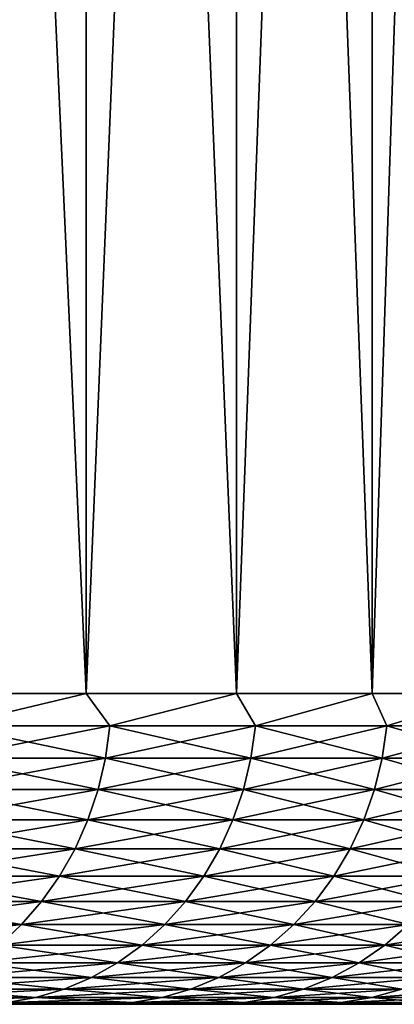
# Model space of a CAD drawing. Header units: metres. Extents: x -105 to 105, y -72 to 59.
# Tile 87 of 256: x -49.21 to -47.4, y 39.95 to 44.7. Entities that reach past the tile are written whole.
import ezdxf

# ---------------------------------------------------------------- set-up
doc = ezdxf.new("R2010")
doc.units = ezdxf.units.M
doc.layers.add('solid_509431_AD150_SW0001', color=7, linetype='CONTINUOUS')

msp = doc.modelspace()

# ---------------------------------------------------------------- linework, layer by layer
at = {"layer": 'solid_509431_AD150_SW0001'}
for points in [[(-49.686741, 41.450001, 16.100895), (-48.891449, 41.450001, 14.776453), (-49.686581, 58.950001, 16.100643)], [(-49.686733, 41.450001, -16.100883), (-49.686611, 58.950001, -16.100689), (-48.891624, 58.950001, -14.776755)], [(-49.686733, 41.450001, -16.100883), (-48.891624, 58.950001, -14.776755), (-48.891441, 41.450001, -14.77644)], [(-48.891449, 41.450001, 14.776453), (-48.891602, 58.950001, 14.776716), (-49.686581, 58.950001, 16.100643)], [(-48.891441, 41.450001, -14.77644), (-48.891624, 58.950001, -14.776755), (-48.165321, 58.950001, -13.412672)], [(-48.165394, 41.450001, 13.412825), (-48.165306, 58.950001, 13.412642), (-48.891602, 58.950001, 14.776716)], [(-48.891449, 41.450001, 14.776453), (-48.165394, 41.450001, 13.412825), (-48.891602, 58.950001, 14.776716)], [(-48.891441, 41.450001, -14.77644), (-48.165321, 58.950001, -13.412672), (-48.165386, 41.450001, -13.412812)], [(-48.165394, 41.450001, 13.412825), (-47.510498, 41.450001, 12.013629), (-48.165306, 58.950001, 13.412642)], [(-48.165386, 41.450001, -13.412812), (-48.165321, 58.950001, -13.412672), (-47.510487, 58.950001, -12.013607)], [(-48.165386, 41.450001, -13.412812), (-47.510487, 58.950001, -12.013607), (-47.51049, 41.450001, -12.013616)], [(-47.510498, 41.450001, 12.013629), (-47.510468, 58.950001, 12.013559), (-48.165306, 58.950001, 13.412642)], [(-47.510498, 41.450001, 12.013629), (-46.928501, 41.450001, 10.582575), (-47.510468, 58.950001, 12.013559)], [(-47.51049, 41.450001, -12.013616), (-47.510487, 58.950001, -12.013607), (-46.928574, 58.950001, -10.582761)], [(-47.51049, 41.450001, -12.013616), (-46.928574, 58.950001, -10.582761), (-46.928493, 41.450001, -10.582561)], [(-46.928501, 41.450001, 10.582575), (-46.928562, 58.950001, 10.582732), (-47.510468, 58.950001, 12.013559)], [(-49.547646, 41.293209, 15.864573), (-48.891449, 41.450001, 14.776453), (-49.686741, 41.450001, 16.100895)], [(-49.547646, 41.293209, -15.864573), (-49.686733, 41.450001, -16.100883), (-48.891441, 41.450001, -14.77644)], [(-48.776787, 41.293209, -14.555071), (-49.547646, 41.293209, -15.864573), (-48.891441, 41.450001, -14.77644)], [(-49.547646, 41.293209, 15.864573), (-48.776787, 41.293209, 14.555071), (-48.891449, 41.450001, 14.776453)], [(-48.776787, 41.293209, 14.555071), (-48.165394, 41.450001, 13.412825), (-48.891449, 41.450001, 14.776453)], [(-48.776787, 41.293209, -14.555071), (-48.891441, 41.450001, -14.77644), (-48.165386, 41.450001, -13.412812)], [(-48.073242, 41.293209, -13.208206), (-48.776787, 41.293209, -14.555071), (-48.165386, 41.450001, -13.412812)], [(-48.776787, 41.293209, 14.555071), (-48.073242, 41.293209, 13.208206), (-48.165394, 41.450001, 13.412825)], [(-48.073242, 41.293209, 13.208206), (-47.510498, 41.450001, 12.013629), (-48.165394, 41.450001, 13.412825)], [(-48.073242, 41.293209, -13.208206), (-48.165386, 41.450001, -13.412812), (-47.51049, 41.450001, -12.013616)], [(-47.438816, 41.293209, -11.827435), (-48.073242, 41.293209, -13.208206), (-47.51049, 41.450001, -12.013616)], [(-48.073242, 41.293209, 13.208206), (-47.438816, 41.293209, 11.827435), (-47.510498, 41.450001, 12.013629)], [(-47.438816, 41.293209, 11.827435), (-46.928501, 41.450001, 10.582575), (-47.510498, 41.450001, 12.013629)], [(-47.438816, 41.293209, -11.827435), (-47.51049, 41.450001, -12.013616), (-46.928493, 41.450001, -10.582561)], [(-46.875141, 41.293209, -10.416304), (-47.438816, 41.293209, -11.827435), (-46.928493, 41.450001, -10.582561)], [(-47.438816, 41.293209, 11.827435), (-46.875141, 41.293209, 10.416304), (-46.928501, 41.450001, 10.582575)], [(-49.568516, 41.137978, -15.851564), (-49.547646, 41.293209, -15.864573), (-48.776787, 41.293209, -14.555071)], [(-49.568516, 41.137978, -15.851564), (-48.776787, 41.293209, -14.555071), (-48.79829, 41.137978, -14.543136)], [(-48.79829, 41.137978, 14.543136), (-49.547646, 41.293209, 15.864573), (-49.568516, 41.137978, 15.851564)], [(-48.79829, 41.137978, 14.543136), (-48.776787, 41.293209, 14.555071), (-49.547646, 41.293209, 15.864573)], [(-48.79829, 41.137978, -14.543136), (-48.776787, 41.293209, -14.555071), (-48.073242, 41.293209, -13.208206)], [(-48.79829, 41.137978, -14.543136), (-48.073242, 41.293209, -13.208206), (-48.095322, 41.137978, -13.197374)], [(-48.095322, 41.137978, 13.197374), (-48.776787, 41.293209, 14.555071), (-48.79829, 41.137978, 14.543136)], [(-48.095322, 41.137978, 13.197374), (-48.073242, 41.293209, 13.208206), (-48.776787, 41.293209, 14.555071)], [(-48.095322, 41.137978, -13.197374), (-48.073242, 41.293209, -13.208206), (-47.438816, 41.293209, -11.827435)], [(-48.095322, 41.137978, -13.197374), (-47.438816, 41.293209, -11.827435), (-47.461418, 41.137978, -11.817737)], [(-47.461418, 41.137978, 11.817737), (-48.073242, 41.293209, 13.208206), (-48.095322, 41.137978, 13.197374)], [(-47.461418, 41.137978, 11.817737), (-47.438816, 41.293209, 11.827435), (-48.073242, 41.293209, 13.208206)], [(-47.461418, 41.137978, -11.817737), (-47.438816, 41.293209, -11.827435), (-46.875141, 41.293209, -10.416304)], [(-47.461418, 41.137978, -11.817737), (-46.875141, 41.293209, -10.416304), (-46.898205, 41.137978, -10.407763)], [(-46.898205, 41.137978, 10.407763), (-47.438816, 41.293209, 11.827435), (-47.461418, 41.137978, 11.817737)], [(-46.898205, 41.137978, 10.407763), (-46.875141, 41.293209, 10.416304), (-47.438816, 41.293209, 11.827435)], [(-48.79829, 41.137978, -14.543136), (-48.833878, 40.986176, -14.523383), (-49.603058, 40.986176, -15.830035)], [(-49.568516, 41.137978, -15.851564), (-48.79829, 41.137978, -14.543136), (-49.603058, 40.986176, -15.830035)], [(-49.568516, 41.137978, 15.851564), (-49.603058, 40.986176, 15.830035), (-48.833878, 40.986176, 14.523383)], [(-48.79829, 41.137978, 14.543136), (-49.568516, 41.137978, 15.851564), (-48.833878, 40.986176, 14.523383)], [(-48.095322, 41.137978, -13.197374), (-48.131863, 40.986176, -13.17945), (-48.833878, 40.986176, -14.523383)], [(-48.79829, 41.137978, -14.543136), (-48.095322, 41.137978, -13.197374), (-48.833878, 40.986176, -14.523383)], [(-48.79829, 41.137978, 14.543136), (-48.833878, 40.986176, 14.523383), (-48.131863, 40.986176, 13.17945)], [(-48.095322, 41.137978, 13.197374), (-48.79829, 41.137978, 14.543136), (-48.131863, 40.986176, 13.17945)], [(-47.461418, 41.137978, -11.817737), (-47.498821, 40.986176, -11.801685), (-48.131863, 40.986176, -13.17945)], [(-48.095322, 41.137978, -13.197374), (-47.461418, 41.137978, -11.817737), (-48.131863, 40.986176, -13.17945)], [(-48.095322, 41.137978, 13.197374), (-48.131863, 40.986176, 13.17945), (-47.498821, 40.986176, 11.801685)], [(-47.461418, 41.137978, 11.817737), (-48.095322, 41.137978, 13.197374), (-47.498821, 40.986176, 11.801685)], [(-46.898205, 41.137978, -10.407763), (-46.936371, 40.986176, -10.393626), (-47.498821, 40.986176, -11.801685)], [(-47.461418, 41.137978, -11.817737), (-46.898205, 41.137978, -10.407763), (-47.498821, 40.986176, -11.801685)], [(-47.461418, 41.137978, 11.817737), (-47.498821, 40.986176, 11.801685), (-46.936371, 40.986176, 10.393626)], [(-46.898205, 41.137978, 10.407763), (-47.461418, 41.137978, 11.817737), (-46.936371, 40.986176, 10.393626)], [(-48.833878, 40.986176, -14.523383), (-48.883156, 40.839466, -14.496031), (-49.65089, 40.839466, -15.800221)], [(-49.603058, 40.986176, -15.830035), (-48.833878, 40.986176, -14.523383), (-49.65089, 40.839466, -15.800221)], [(-49.603058, 40.986176, 15.830035), (-49.65089, 40.839466, 15.800221), (-48.883156, 40.839466, 14.496031)], [(-48.833878, 40.986176, 14.523383), (-49.603058, 40.986176, 15.830035), (-48.883156, 40.839466, 14.496031)], [(-48.131863, 40.986176, -13.17945), (-48.182465, 40.839466, -13.154629), (-48.883156, 40.839466, -14.496031)], [(-48.833878, 40.986176, -14.523383), (-48.131863, 40.986176, -13.17945), (-48.883156, 40.839466, -14.496031)], [(-48.833878, 40.986176, 14.523383), (-48.883156, 40.839466, 14.496031), (-48.182465, 40.839466, 13.154629)], [(-48.131863, 40.986176, 13.17945), (-48.833878, 40.986176, 14.523383), (-48.182465, 40.839466, 13.154629)], [(-47.498821, 40.986176, -11.801685), (-47.550613, 40.839466, -11.779459), (-48.182465, 40.839466, -13.154629)], [(-48.131863, 40.986176, -13.17945), (-47.498821, 40.986176, -11.801685), (-48.182465, 40.839466, -13.154629)], [(-48.131863, 40.986176, 13.17945), (-48.182465, 40.839466, 13.154629), (-47.550613, 40.839466, 11.779459)], [(-47.498821, 40.986176, 11.801685), (-48.131863, 40.986176, 13.17945), (-47.550613, 40.839466, 11.779459)], [(-46.936371, 40.986176, -10.393626), (-46.989223, 40.839466, -10.374052), (-47.550613, 40.839466, -11.779459)], [(-47.498821, 40.986176, -11.801685), (-46.936371, 40.986176, -10.393626), (-47.550613, 40.839466, -11.779459)], [(-47.498821, 40.986176, 11.801685), (-47.550613, 40.839466, 11.779459), (-46.989223, 40.839466, 10.374052)], [(-46.936371, 40.986176, 10.393626), (-47.498821, 40.986176, 11.801685), (-46.989223, 40.839466, 10.374052)], [(-48.883156, 40.839466, -14.496031), (-48.945587, 40.699455, -14.461379), (-49.711483, 40.699455, -15.762452)], [(-49.65089, 40.839466, -15.800221), (-48.883156, 40.839466, -14.496031), (-49.711483, 40.699455, -15.762452)], [(-49.65089, 40.839466, 15.800221), (-49.711483, 40.699455, 15.762452), (-48.945587, 40.699455, 14.461379)], [(-48.883156, 40.839466, 14.496031), (-49.65089, 40.839466, 15.800221), (-48.945587, 40.699455, 14.461379)], [(-48.182465, 40.839466, -13.154629), (-48.246571, 40.699455, -13.123183), (-48.945587, 40.699455, -14.461379)], [(-48.883156, 40.839466, -14.496031), (-48.182465, 40.839466, -13.154629), (-48.945587, 40.699455, -14.461379)], [(-48.883156, 40.839466, 14.496031), (-48.945587, 40.699455, 14.461379), (-48.246571, 40.699455, 13.123183)], [(-48.182465, 40.839466, 13.154629), (-48.883156, 40.839466, 14.496031), (-48.246571, 40.699455, 13.123183)], [(-47.550613, 40.839466, -11.779459), (-47.61623, 40.699455, -11.751301), (-48.246571, 40.699455, -13.123183)], [(-48.182465, 40.839466, -13.154629), (-47.550613, 40.839466, -11.779459), (-48.246571, 40.699455, -13.123183)], [(-48.182465, 40.839466, 13.154629), (-48.246571, 40.699455, 13.123183), (-47.61623, 40.699455, 11.751301)], [(-47.550613, 40.839466, 11.779459), (-48.182465, 40.839466, 13.154629), (-47.61623, 40.699455, 11.751301)], [(-46.989223, 40.839466, -10.374052), (-47.056183, 40.699455, -10.349254), (-47.61623, 40.699455, -11.751301)], [(-47.550613, 40.839466, -11.779459), (-46.989223, 40.839466, -10.374052), (-47.61623, 40.699455, -11.751301)], [(-47.550613, 40.839466, 11.779459), (-47.61623, 40.699455, 11.751301), (-47.056183, 40.699455, 10.349254)], [(-46.989223, 40.839466, 10.374052), (-47.550613, 40.839466, 11.779459), (-47.056183, 40.699455, 10.349254)], [(-48.945587, 40.699455, -14.461379), (-49.020485, 40.567688, -14.419808), (-49.78418, 40.567688, -15.717141)], [(-49.711483, 40.699455, -15.762452), (-48.945587, 40.699455, -14.461379), (-49.78418, 40.567688, -15.717141)], [(-49.711483, 40.699455, 15.762452), (-49.78418, 40.567688, 15.717141), (-49.020485, 40.567688, 14.419808)], [(-48.945587, 40.699455, 14.461379), (-49.711483, 40.699455, 15.762452), (-49.020485, 40.567688, 14.419808)], [(-48.246571, 40.699455, -13.123183), (-48.323475, 40.567688, -13.08546), (-49.020485, 40.567688, -14.419808)], [(-48.945587, 40.699455, -14.461379), (-48.246571, 40.699455, -13.123183), (-49.020485, 40.567688, -14.419808)], [(-48.945587, 40.699455, 14.461379), (-49.020485, 40.567688, 14.419808), (-48.323475, 40.567688, 13.08546)], [(-48.246571, 40.699455, 13.123183), (-48.945587, 40.699455, 14.461379), (-48.323475, 40.567688, 13.08546)], [(-47.61623, 40.699455, -11.751301), (-47.694946, 40.567688, -11.717521), (-48.323475, 40.567688, -13.08546)], [(-48.246571, 40.699455, -13.123183), (-47.61623, 40.699455, -11.751301), (-48.323475, 40.567688, -13.08546)], [(-48.246571, 40.699455, 13.123183), (-48.323475, 40.567688, 13.08546), (-47.694946, 40.567688, 11.717521)], [(-47.61623, 40.699455, 11.751301), (-48.246571, 40.699455, 13.123183), (-47.694946, 40.567688, 11.717521)], [(-47.056183, 40.699455, -10.349254), (-47.136513, 40.567688, -10.319503), (-47.694946, 40.567688, -11.717521)], [(-47.61623, 40.699455, -11.751301), (-47.056183, 40.699455, -10.349254), (-47.694946, 40.567688, -11.717521)], [(-47.61623, 40.699455, 11.751301), (-47.694946, 40.567688, 11.717521), (-47.136513, 40.567688, 10.319503)], [(-47.056183, 40.699455, 10.349254), (-47.61623, 40.699455, 11.751301), (-47.136513, 40.567688, 10.319503)], [(-49.020485, 40.567688, -14.419808), (-49.107025, 40.445602, -14.371775), (-49.868176, 40.445602, -15.664786)], [(-49.78418, 40.567688, -15.717141), (-49.020485, 40.567688, -14.419808), (-49.868176, 40.445602, -15.664786)], [(-49.78418, 40.567688, 15.717141), (-49.868176, 40.445602, 15.664786), (-49.107025, 40.445602, 14.371775)], [(-49.020485, 40.567688, 14.419808), (-49.78418, 40.567688, 15.717141), (-49.107025, 40.445602, 14.371775)], [(-48.323475, 40.567688, -13.08546), (-48.412338, 40.445602, -13.04187), (-49.107025, 40.445602, -14.371775)], [(-49.020485, 40.567688, -14.419808), (-48.323475, 40.567688, -13.08546), (-49.107025, 40.445602, -14.371775)], [(-49.020485, 40.567688, 14.419808), (-49.107025, 40.445602, 14.371775), (-48.412338, 40.445602, 13.04187)], [(-48.323475, 40.567688, 13.08546), (-49.020485, 40.567688, 14.419808), (-48.412338, 40.445602, 13.04187)], [(-47.694946, 40.567688, -11.717521), (-47.785904, 40.445602, -11.678489), (-48.412338, 40.445602, -13.04187)], [(-48.323475, 40.567688, -13.08546), (-47.694946, 40.567688, -11.717521), (-48.412338, 40.445602, -13.04187)], [(-48.323475, 40.567688, 13.08546), (-48.412338, 40.445602, 13.04187), (-47.785904, 40.445602, 11.678489)], [(-47.694946, 40.567688, 11.717521), (-48.323475, 40.567688, 13.08546), (-47.785904, 40.445602, 11.678489)], [(-47.136513, 40.567688, -10.319503), (-47.229328, 40.445602, -10.285128), (-47.785904, 40.445602, -11.678489)], [(-47.694946, 40.567688, -11.717521), (-47.136513, 40.567688, -10.319503), (-47.785904, 40.445602, -11.678489)], [(-47.694946, 40.567688, 11.717521), (-47.785904, 40.445602, 11.678489), (-47.229328, 40.445602, 10.285128)], [(-47.136513, 40.567688, 10.319503), (-47.694946, 40.567688, 11.717521), (-47.229328, 40.445602, 10.285128)], [(-49.107025, 40.445602, -14.371775), (-49.204258, 40.334549, -14.317805), (-49.962551, 40.334549, -15.605961)], [(-49.868176, 40.445602, -15.664786), (-49.107025, 40.445602, -14.371775), (-49.962551, 40.334549, -15.605961)], [(-49.868176, 40.445602, 15.664786), (-49.962551, 40.334549, 15.605961), (-49.204258, 40.334549, 14.317805)], [(-49.107025, 40.445602, 14.371775), (-49.868176, 40.445602, 15.664786), (-49.204258, 40.334549, 14.317805)], [(-48.412338, 40.445602, -13.04187), (-48.51218, 40.334549, -12.992895), (-49.204258, 40.334549, -14.317805)], [(-49.107025, 40.445602, -14.371775), (-48.412338, 40.445602, -13.04187), (-49.204258, 40.334549, -14.317805)], [(-49.107025, 40.445602, 14.371775), (-49.204258, 40.334549, 14.317805), (-48.51218, 40.334549, 12.992895)], [(-48.412338, 40.445602, 13.04187), (-49.107025, 40.445602, 14.371775), (-48.51218, 40.334549, 12.992895)], [(-47.785904, 40.445602, -11.678489), (-47.8881, 40.334549, -11.634633), (-48.51218, 40.334549, -12.992895)], [(-48.412338, 40.445602, -13.04187), (-47.785904, 40.445602, -11.678489), (-48.51218, 40.334549, -12.992895)], [(-48.412338, 40.445602, 13.04187), (-48.51218, 40.334549, 12.992895), (-47.8881, 40.334549, 11.634633)], [(-47.785904, 40.445602, 11.678489), (-48.412338, 40.445602, 13.04187), (-47.8881, 40.334549, 11.634633)], [(-47.229328, 40.445602, -10.285128), (-47.333614, 40.334549, -10.246505), (-47.8881, 40.334549, -11.634633)], [(-47.785904, 40.445602, -11.678489), (-47.229328, 40.445602, -10.285128), (-47.8881, 40.334549, -11.634633)], [(-47.785904, 40.445602, 11.678489), (-47.8881, 40.334549, 11.634633), (-47.333614, 40.334549, 10.246505)], [(-47.229328, 40.445602, 10.285128), (-47.785904, 40.445602, 11.678489), (-47.333614, 40.334549, 10.246505)], [(-49.204258, 40.334549, -14.317805), (-49.311119, 40.235737, -14.258492), (-50.066269, 40.235737, -15.541312)], [(-49.962551, 40.334549, -15.605961), (-49.204258, 40.334549, -14.317805), (-50.066269, 40.235737, -15.541312)], [(-49.204258, 40.334549, 14.317805), (-49.962551, 40.334549, 15.605961), (-49.311119, 40.235737, 14.258492)], [(-48.51218, 40.334549, -12.992895), (-48.62191, 40.235737, -12.939072), (-49.311119, 40.235737, -14.258492)], [(-49.204258, 40.334549, -14.317805), (-48.51218, 40.334549, -12.992895), (-49.311119, 40.235737, -14.258492)], [(-49.204258, 40.334549, 14.317805), (-49.311119, 40.235737, 14.258492), (-48.62191, 40.235737, 12.939072)], [(-48.51218, 40.334549, 12.992895), (-49.204258, 40.334549, 14.317805), (-48.62191, 40.235737, 12.939072)], [(-47.8881, 40.334549, -11.634633), (-48.000412, 40.235737, -11.586435), (-48.62191, 40.235737, -12.939072)], [(-48.51218, 40.334549, -12.992895), (-47.8881, 40.334549, -11.634633), (-48.62191, 40.235737, -12.939072)], [(-48.51218, 40.334549, 12.992895), (-48.62191, 40.235737, 12.939072), (-48.000412, 40.235737, 11.586435)], [(-47.8881, 40.334549, 11.634633), (-48.51218, 40.334549, 12.992895), (-48.000412, 40.235737, 11.586435)], [(-47.333614, 40.334549, -10.246505), (-47.448223, 40.235737, -10.204058), (-48.000412, 40.235737, -11.586435)], [(-47.8881, 40.334549, -11.634633), (-47.333614, 40.334549, -10.246505), (-48.000412, 40.235737, -11.586435)], [(-47.8881, 40.334549, 11.634633), (-48.000412, 40.235737, 11.586435), (-47.448223, 40.235737, 10.204058)], [(-47.333614, 40.334549, 10.246505), (-47.8881, 40.334549, 11.634633), (-47.448223, 40.235737, 10.204058)], [(-46.850147, 40.334549, -8.832074), (-46.966759, 40.235737, -8.795486), (-47.448223, 40.235737, -10.204058)], [(-47.333614, 40.334549, -10.246505), (-46.850147, 40.334549, -8.832074), (-47.448223, 40.235737, -10.204058)], [(-47.333614, 40.334549, 10.246505), (-47.448223, 40.235737, 10.204058), (-46.966759, 40.235737, 8.795486)], [(-48.62191, 40.235737, -12.939072), (-48.740318, 40.150257, -12.88099), (-49.426434, 40.150257, -14.194489)], [(-49.311119, 40.235737, -14.258492), (-48.62191, 40.235737, -12.939072), (-49.426434, 40.150257, -14.194489)], [(-49.311119, 40.235737, 14.258492), (-49.426434, 40.150257, 14.194489), (-48.740318, 40.150257, 12.88099)], [(-48.62191, 40.235737, 12.939072), (-49.311119, 40.235737, 14.258492), (-48.740318, 40.150257, 12.88099)], [(-48.000412, 40.235737, -11.586435), (-48.121609, 40.150257, -11.534426), (-48.740318, 40.150257, -12.88099)], [(-48.62191, 40.235737, -12.939072), (-48.000412, 40.235737, -11.586435), (-48.740318, 40.150257, -12.88099)], [(-48.62191, 40.235737, 12.939072), (-48.740318, 40.150257, 12.88099), (-48.121609, 40.150257, 11.534426)], [(-48.000412, 40.235737, 11.586435), (-48.62191, 40.235737, 12.939072), (-48.121609, 40.150257, 11.534426)], [(-47.448223, 40.235737, -10.204058), (-47.571899, 40.150257, -10.158254), (-48.121609, 40.150257, -11.534426)], [(-48.000412, 40.235737, -11.586435), (-47.448223, 40.235737, -10.204058), (-48.121609, 40.150257, -11.534426)], [(-48.000412, 40.235737, 11.586435), (-48.121609, 40.150257, 11.534426), (-47.571899, 40.150257, 10.158254)], [(-47.448223, 40.235737, 10.204058), (-48.000412, 40.235737, 11.586435), (-47.571899, 40.150257, 10.158254)], [(-46.966759, 40.235737, -8.795486), (-47.092594, 40.150257, -8.756004), (-47.571899, 40.150257, -10.158254)], [(-47.448223, 40.235737, -10.204058), (-46.966759, 40.235737, -8.795486), (-47.571899, 40.150257, -10.158254)], [(-47.448223, 40.235737, 10.204058), (-47.571899, 40.150257, 10.158254), (-47.092594, 40.150257, 8.756004)], [(-46.966759, 40.235737, 8.795486), (-47.448223, 40.235737, 10.204058), (-47.092594, 40.150257, 8.756004)], [(-48.740318, 40.150257, -12.88099), (-48.866104, 40.079044, -12.819288), (-49.548935, 40.079044, -14.126494)], [(-49.426434, 40.150257, -14.194489), (-48.740318, 40.150257, -12.88099), (-49.548935, 40.079044, -14.126494)], [(-49.426434, 40.150257, 14.194489), (-49.548935, 40.079044, 14.126494), (-48.866104, 40.079044, 12.819288)], [(-48.740318, 40.150257, 12.88099), (-49.426434, 40.150257, 14.194489), (-48.866104, 40.079044, 12.819288)], [(-48.121609, 40.150257, -11.534426), (-48.250362, 40.079044, -11.479175), (-48.866104, 40.079044, -12.819288)], [(-48.740318, 40.150257, -12.88099), (-48.121609, 40.150257, -11.534426), (-48.866104, 40.079044, -12.819288)], [(-48.740318, 40.150257, 12.88099), (-48.866104, 40.079044, 12.819288), (-48.250362, 40.079044, 11.479175)], [(-48.121609, 40.150257, 11.534426), (-48.740318, 40.150257, 12.88099), (-48.250362, 40.079044, 11.479175)], [(-47.571899, 40.150257, -10.158254), (-47.703281, 40.079044, -10.109593), (-48.250362, 40.079044, -11.479175)], [(-48.121609, 40.150257, -11.534426), (-47.571899, 40.150257, -10.158254), (-48.250362, 40.079044, -11.479175)], [(-48.121609, 40.150257, 11.534426), (-48.250362, 40.079044, 11.479175), (-47.703281, 40.079044, 10.109593)], [(-47.571899, 40.150257, 10.158254), (-48.121609, 40.150257, 11.534426), (-47.703281, 40.079044, 10.109593)], [(-47.092594, 40.150257, -8.756004), (-47.226276, 40.079044, -8.714063), (-47.703281, 40.079044, -10.109593)], [(-47.571899, 40.150257, -10.158254), (-47.092594, 40.150257, -8.756004), (-47.703281, 40.079044, -10.109593)], [(-47.571899, 40.150257, 10.158254), (-47.703281, 40.079044, 10.109593), (-47.226276, 40.079044, 8.714063)], [(-47.092594, 40.150257, 8.756004), (-47.571899, 40.150257, 10.158254), (-47.226276, 40.079044, 8.714063)], [(-48.866104, 40.079044, -12.819288), (-48.99789, 40.022881, -12.754643), (-49.677277, 40.022881, -14.055258)], [(-49.548935, 40.079044, -14.126494), (-48.866104, 40.079044, -12.819288), (-49.677277, 40.022881, -14.055258)], [(-49.548935, 40.079044, 14.126494), (-49.677277, 40.022881, 14.055258), (-48.99789, 40.022881, 12.754643)], [(-48.866104, 40.079044, 12.819288), (-49.548935, 40.079044, 14.126494), (-48.99789, 40.022881, 12.754643)], [(-48.250362, 40.079044, -11.479175), (-48.385254, 40.022881, -11.421288), (-48.99789, 40.022881, -12.754643)], [(-48.866104, 40.079044, -12.819288), (-48.250362, 40.079044, -11.479175), (-48.99789, 40.022881, -12.754643)], [(-48.866104, 40.079044, 12.819288), (-48.99789, 40.022881, 12.754643), (-48.385254, 40.022881, 11.421288)], [(-48.250362, 40.079044, 11.479175), (-48.866104, 40.079044, 12.819288), (-48.385254, 40.022881, 11.421288)], [(-47.703281, 40.079044, -10.109593), (-47.840935, 40.022881, -10.058614), (-48.385254, 40.022881, -11.421288)], [(-48.250362, 40.079044, -11.479175), (-47.703281, 40.079044, -10.109593), (-48.385254, 40.022881, -11.421288)], [(-48.250362, 40.079044, 11.479175), (-48.385254, 40.022881, 11.421288), (-47.840935, 40.022881, 10.058614)], [(-47.703281, 40.079044, 10.109593), (-48.250362, 40.079044, 11.479175), (-47.840935, 40.022881, 10.058614)], [(-47.226276, 40.079044, -8.714063), (-47.366333, 40.022881, -8.670119), (-47.840935, 40.022881, -10.058614)], [(-47.703281, 40.079044, -10.109593), (-47.226276, 40.079044, -8.714063), (-47.840935, 40.022881, -10.058614)], [(-47.703281, 40.079044, 10.109593), (-47.840935, 40.022881, 10.058614), (-47.366333, 40.022881, 8.670119)], [(-47.226276, 40.079044, 8.714063), (-47.703281, 40.079044, 10.109593), (-47.366333, 40.022881, 8.670119)], [(-48.99789, 40.022881, -12.754643), (-49.134232, 39.982388, -12.687766), (-49.810055, 39.982388, -13.981561)], [(-49.677277, 40.022881, -14.055258), (-48.99789, 40.022881, -12.754643), (-49.810055, 39.982388, -13.981561)], [(-49.677277, 40.022881, 14.055258), (-49.810055, 39.982388, 13.981561), (-49.134232, 39.982388, 12.687766)], [(-48.99789, 40.022881, 12.754643), (-49.677277, 40.022881, 14.055258), (-49.134232, 39.982388, 12.687766)], [(-48.385254, 40.022881, -11.421288), (-48.524803, 39.982388, -11.361402), (-49.134232, 39.982388, -12.687766)], [(-48.99789, 40.022881, -12.754643), (-48.385254, 40.022881, -11.421288), (-49.134232, 39.982388, -12.687766)], [(-48.99789, 40.022881, 12.754643), (-49.134232, 39.982388, 12.687766), (-48.524803, 39.982388, 11.361402)], [(-48.385254, 40.022881, 11.421288), (-48.99789, 40.022881, 12.754643), (-48.524803, 39.982388, 11.361402)], [(-47.840935, 40.022881, -10.058614), (-47.983337, 39.982388, -10.005873), (-48.524803, 39.982388, -11.361402)], [(-48.385254, 40.022881, -11.421288), (-47.840935, 40.022881, -10.058614), (-48.524803, 39.982388, -11.361402)], [(-48.385254, 40.022881, 11.421288), (-48.524803, 39.982388, 11.361402), (-47.983337, 39.982388, 10.005873)], [(-47.840935, 40.022881, 10.058614), (-48.385254, 40.022881, 11.421288), (-47.983337, 39.982388, 10.005873)], [(-47.366333, 40.022881, -8.670119), (-47.511227, 39.982388, -8.624659), (-47.983337, 39.982388, -10.005873)], [(-47.840935, 40.022881, -10.058614), (-47.366333, 40.022881, -8.670119), (-47.983337, 39.982388, -10.005873)], [(-47.840935, 40.022881, 10.058614), (-47.983337, 39.982388, 10.005873), (-47.511227, 39.982388, 8.624659)], [(-47.366333, 40.022881, 8.670119), (-47.840935, 40.022881, 10.058614), (-47.511227, 39.982388, 8.624659)], [(-46.962666, 40.022881, -7.259369), (-47.109676, 39.982388, -7.221305), (-47.511227, 39.982388, -8.624659)], [(-47.366333, 40.022881, -8.670119), (-46.962666, 40.022881, -7.259369), (-47.511227, 39.982388, -8.624659)], [(-47.366333, 40.022881, 8.670119), (-47.511227, 39.982388, 8.624659), (-47.109676, 39.982388, 7.221305)], [(-71.702499, 39.950001, -12.574837), (-49.444607, 39.950001, -12.616335), (-48.835083, 39.950001, -11.298101)], [(-70.90358, 39.950001, -12.337721), (-71.702499, 39.950001, -12.574837), (-48.835083, 39.950001, -11.298101)], [(-70.121544, 39.950001, -12.049923), (-70.90358, 39.950001, -12.337721), (-48.835083, 39.950001, -11.298101)], [(-69.359497, 39.950001, -11.712588), (-70.121544, 39.950001, -12.049923), (-48.835083, 39.950001, -11.298101)], [(-68.620682, 39.950001, -11.32715), (-69.359497, 39.950001, -11.712588), (-48.835083, 39.950001, -11.298101)], [(-67.908035, 39.950001, -10.895137), (-68.620682, 39.950001, -11.32715), (-48.835083, 39.950001, -11.298101)], [(-67.908035, 39.950001, 10.895137), (-48.636276, 39.950001, 10.826083), (-49.221989, 39.950001, 12.155001)], [(-67.908035, 39.950001, 10.895137), (-67.224571, 39.950001, 10.418385), (-48.636276, 39.950001, 10.826083)], [(-67.908035, 39.950001, -10.895137), (-48.835083, 39.950001, -11.298101), (-48.293514, 39.950001, -9.950554)], [(-67.224571, 39.950001, -10.418385), (-67.908035, 39.950001, -10.895137), (-48.293514, 39.950001, -9.950554)], [(-67.224571, 39.950001, 10.418385), (-66.573021, 39.950001, 9.898787), (-48.636276, 39.950001, 10.826083)], [(-66.573021, 39.950001, -9.898787), (-67.224571, 39.950001, -10.418385), (-48.293514, 39.950001, -9.950554)], [(-66.573021, 39.950001, 9.898787), (-48.119011, 39.950001, 9.469026), (-48.636276, 39.950001, 10.826083)], [(-66.573021, 39.950001, 9.898787), (-65.956131, 39.950001, 9.338548), (-48.119011, 39.950001, 9.469026)], [(-66.573021, 39.950001, -9.898787), (-48.293514, 39.950001, -9.950554), (-47.821297, 39.950001, -8.577175)], [(-65.956131, 39.950001, -9.338548), (-66.573021, 39.950001, -9.898787), (-47.821297, 39.950001, -8.577175)], [(-65.956131, 39.950001, 9.338548), (-65.376381, 39.950001, 8.739902), (-48.119011, 39.950001, 9.469026)], [(-65.376381, 39.950001, -8.739902), (-65.956131, 39.950001, -9.338548), (-47.821297, 39.950001, -8.577175)], [(-65.376381, 39.950001, 8.739902), (-64.836197, 39.950001, 8.105371), (-48.119011, 39.950001, 9.469026)], [(-64.836197, 39.950001, -8.105371), (-65.376381, 39.950001, -8.739902), (-47.821297, 39.950001, -8.577175)], [(-64.836197, 39.950001, 8.105371), (-47.671513, 39.950001, 8.087276), (-48.119011, 39.950001, 9.469026)], [(-64.836197, 39.950001, 8.105371), (-64.337761, 39.950001, 7.437512), (-47.671513, 39.950001, 8.087276)], [(-64.836197, 39.950001, -8.105371), (-47.821297, 39.950001, -8.577175), (-47.41964, 39.950001, -7.181487)], [(-64.337761, 39.950001, -7.437512), (-64.836197, 39.950001, -8.105371), (-47.41964, 39.950001, -7.181487)], [(-64.337761, 39.950001, 7.437512), (-63.883144, 39.950001, 6.739104), (-47.671513, 39.950001, 8.087276)], [(-63.883144, 39.950001, -6.739104), (-64.337761, 39.950001, -7.437512), (-47.41964, 39.950001, -7.181487)], [(-63.883144, 39.950001, 6.739104), (-47.294212, 39.950001, 6.680438), (-47.671513, 39.950001, 8.087276)], [(-63.883144, 39.950001, 6.739104), (-63.474209, 39.950001, 6.013), (-47.294212, 39.950001, 6.680438)], [(-63.883144, 39.950001, -6.739104), (-47.41964, 39.950001, -7.181487), (-47.089622, 39.950001, -5.767214)], [(-63.474209, 39.950001, -6.013), (-63.883144, 39.950001, -6.739104), (-47.089622, 39.950001, -5.767214)], [(-63.474209, 39.950001, 6.013), (-46.999191, 39.950001, 5.310671), (-47.294212, 39.950001, 6.680438)], [(-63.474209, 39.950001, 6.013), (-63.112637, 39.950001, 5.262179), (-46.999191, 39.950001, 5.310671)], [(-63.112637, 39.950001, -5.262179), (-63.474209, 39.950001, -6.013), (-47.089622, 39.950001, -5.767214)], [(-63.112637, 39.950001, 5.262179), (-62.799915, 39.950001, 4.489755), (-46.999191, 39.950001, 5.310671)], [(-63.112637, 39.950001, -5.262179), (-47.089622, 39.950001, -5.767214), (-46.832062, 39.950001, -4.337884)], [(-62.799915, 39.950001, -4.489755), (-63.112637, 39.950001, -5.262179), (-46.832062, 39.950001, -4.337884)], [(-62.799915, 39.950001, 4.489755), (-46.801567, 39.950001, 4.135861), (-46.999191, 39.950001, 5.310671)], [(-62.799915, 39.950001, 4.489755), (-62.537315, 39.950001, 3.69885), (-46.801567, 39.950001, 4.135861)], [(-62.537315, 39.950001, -3.69885), (-62.799915, 39.950001, -4.489755), (-46.832062, 39.950001, -4.337884)], [(-62.537315, 39.950001, 3.69885), (-46.674923, 39.950001, 3.152179), (-46.801567, 39.950001, 4.135861)], [(-62.537315, 39.950001, 3.69885), (-62.325939, 39.950001, 2.892786), (-46.674923, 39.950001, 3.152179)], [(-62.537315, 39.950001, -3.69885), (-46.832062, 39.950001, -4.337884), (-46.647663, 39.950001, -2.897394)], [(-62.325939, 39.950001, -2.892786), (-62.537315, 39.950001, -3.69885), (-46.647663, 39.950001, -2.897394)], [(-62.325939, 39.950001, 2.892786), (-46.59433, 39.950001, 2.317709), (-46.674923, 39.950001, 3.152179)], [(-62.325939, 39.950001, 2.892786), (-62.166637, 39.950001, 2.074786), (-46.59433, 39.950001, 2.317709)], [(-62.325939, 39.950001, -2.892786), (-46.647663, 39.950001, -2.897394), (-46.53688, 39.950001, -1.449406)], [(-62.166637, 39.950001, -2.074786), (-62.325939, 39.950001, -2.892786), (-46.53688, 39.950001, -1.449406)], [(-62.166637, 39.950001, 2.074786), (-46.545261, 39.950001, 1.605157), (-46.59433, 39.950001, 2.317709)], [(-62.166637, 39.950001, 2.074786), (-62.060074, 39.950001, 1.248314), (-46.545261, 39.950001, 1.605157)], [(-62.060074, 39.950001, -1.248314), (-62.166637, 39.950001, -2.074786), (-46.53688, 39.950001, -1.449406)], [(-62.060074, 39.950001, 1.248314), (-46.517273, 39.950001, 0.992897), (-46.545261, 39.950001, 1.605157)], [(-62.060074, 39.950001, 1.248314), (-62.00668, 39.950001, 0.416656), (-46.517273, 39.950001, 0.992897)], [(-62.060074, 39.950001, -1.248314), (-46.53688, 39.950001, -1.449406), (-46.500053, 39.950001)], [(-62.00668, 39.950001, -0.416656), (-62.060074, 39.950001, -1.248314), (-46.500053, 39.950001)], [(-62.00668, 39.950001, 0.416656), (-46.503773, 39.950001, 0.464052), (-46.517273, 39.950001, 0.992897)], [(-62.00668, 39.950001, 0.416656), (-46.500053, 39.950001), (-46.503773, 39.950001, 0.464052)], [(-62.00668, 39.950001, 0.416656), (-62.00668, 39.950001, -0.416656), (-46.500053, 39.950001)], [(-49.134232, 39.982388, -12.687766), (-49.273624, 39.958004, -12.61939), (-49.945805, 39.958004, -13.906212)], [(-49.810055, 39.982388, -13.981561), (-49.134232, 39.982388, -12.687766), (-49.945805, 39.958004, -13.906212)], [(-49.134232, 39.982388, 12.687766), (-49.810055, 39.982388, 13.981561), (-49.273624, 39.958004, 12.61939)], [(-49.273624, 39.958004, -12.61939), (-48.835083, 39.950001, -11.298101), (-49.444607, 39.950001, -12.616335)], [(-48.524803, 39.982388, -11.361402), (-48.667484, 39.958004, -11.300173), (-49.273624, 39.958004, -12.61939)], [(-49.134232, 39.982388, -12.687766), (-48.524803, 39.982388, -11.361402), (-49.273624, 39.958004, -12.61939)], [(-49.134232, 39.982388, 12.687766), (-49.273624, 39.958004, 12.61939), (-48.667484, 39.958004, 11.300173)], [(-48.667484, 39.958004, 11.300173), (-49.273624, 39.958004, 12.61939), (-49.221989, 39.950001, 12.155001)], [(-49.273624, 39.958004, -12.61939), (-48.667484, 39.958004, -11.300173), (-48.835083, 39.950001, -11.298101)], [(-48.667484, 39.958004, 11.300173), (-49.221989, 39.950001, 12.155001), (-48.636276, 39.950001, 10.826083)], [(-48.524803, 39.982388, 11.361402), (-49.134232, 39.982388, 12.687766), (-48.667484, 39.958004, 11.300173)], [(-48.667484, 39.958004, -11.300173), (-48.293514, 39.950001, -9.950554), (-48.835083, 39.950001, -11.298101)], [(-47.983337, 39.982388, -10.005873), (-48.128937, 39.958004, -9.951949), (-48.667484, 39.958004, -11.300173)], [(-48.524803, 39.982388, -11.361402), (-47.983337, 39.982388, -10.005873), (-48.667484, 39.958004, -11.300173)], [(-48.524803, 39.982388, 11.361402), (-48.667484, 39.958004, 11.300173), (-48.128937, 39.958004, 9.951949)], [(-48.128937, 39.958004, 9.951949), (-48.667484, 39.958004, 11.300173), (-48.636276, 39.950001, 10.826083)], [(-48.667484, 39.958004, -11.300173), (-48.128937, 39.958004, -9.951949), (-48.293514, 39.950001, -9.950554)], [(-48.128937, 39.958004, 9.951949), (-48.636276, 39.950001, 10.826083), (-48.119011, 39.950001, 9.469026)], [(-47.983337, 39.982388, 10.005873), (-48.524803, 39.982388, 11.361402), (-48.128937, 39.958004, 9.951949)], [(-48.128937, 39.958004, -9.951949), (-47.821297, 39.950001, -8.577175), (-48.293514, 39.950001, -9.950554)], [(-47.511227, 39.982388, -8.624659), (-47.659367, 39.958004, -8.578179), (-48.128937, 39.958004, -9.951949)], [(-47.983337, 39.982388, -10.005873), (-47.511227, 39.982388, -8.624659), (-48.128937, 39.958004, -9.951949)], [(-47.983337, 39.982388, 10.005873), (-48.128937, 39.958004, 9.951949), (-47.659367, 39.958004, 8.578179)], [(-47.659367, 39.958004, 8.578179), (-48.128937, 39.958004, 9.951949), (-48.119011, 39.950001, 9.469026)], [(-48.128937, 39.958004, -9.951949), (-47.659367, 39.958004, -8.578179), (-47.821297, 39.950001, -8.577175)], [(-47.659367, 39.958004, 8.578179), (-48.119011, 39.950001, 9.469026), (-47.671513, 39.950001, 8.087276)], [(-47.511227, 39.982388, 8.624659), (-47.983337, 39.982388, 10.005873), (-47.659367, 39.958004, 8.578179)], [(-47.659367, 39.958004, -8.578179), (-47.41964, 39.950001, -7.181487), (-47.821297, 39.950001, -8.577175)], [(-47.259979, 39.958004, 7.182389), (-47.671513, 39.950001, 8.087276), (-47.294212, 39.950001, 6.680438)], [(-47.259979, 39.958004, 7.182389), (-47.659367, 39.958004, 8.578179), (-47.671513, 39.950001, 8.087276)], [(-47.109676, 39.982388, -7.221305), (-47.259979, 39.958004, -7.182389), (-47.659367, 39.958004, -8.578179)], [(-47.511227, 39.982388, -8.624659), (-47.109676, 39.982388, -7.221305), (-47.659367, 39.958004, -8.578179)], [(-47.511227, 39.982388, 8.624659), (-47.659367, 39.958004, 8.578179), (-47.259979, 39.958004, 7.182389)], [(-47.659367, 39.958004, -8.578179), (-47.259979, 39.958004, -7.182389), (-47.41964, 39.950001, -7.181487)], [(-47.109676, 39.982388, 7.221305), (-47.511227, 39.982388, 8.624659), (-47.259979, 39.958004, 7.182389)], [(-47.259979, 39.958004, -7.182389), (-47.089622, 39.950001, -5.767214), (-47.41964, 39.950001, -7.181487)]]:
    msp.add_3dface(points, dxfattribs=at)

doc.saveas('drawing.dxf')
